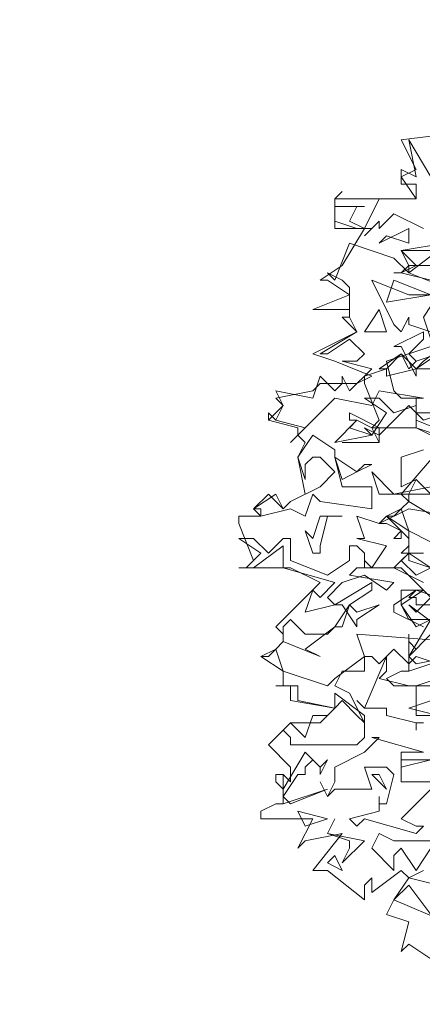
# Model space of a CAD drawing. Header units: millimetres. Extents: x 4234 to 4704, y 1542 to 2004.
# Tile 73 of 256: x 4286.56 to 4291.99, y 1727.81 to 1741.08. Entities that reach past the tile are written whole.
import ezdxf

# ---------------------------------------------------------------- set-up
doc = ezdxf.new("R2010")
doc.units = ezdxf.units.MM
doc.layers.add('BOD', color=40, linetype='Continuous')
doc.layers.add('DIMENSIONS', color=7, linetype='Continuous')
pattern_1 = [(90, (3399.144, -158.445), (-8.980256, 8.980256), [2.38125, -15.57926]), (45, (3399.144, -158.445), (-8.980256, 8.980256), [2.38125, -10.31875]), (135, (3399.144, -158.445), (-8.980256, -8.980256), [2.38125, -10.31875])]

# ---------------------------------------------------------------- blocks, each defined once
blk = doc.blocks.new('A$Cf9015526')
at = {"color": 116, "lineweight": 0, "true_color": 0x136734}
for points in [[(0.5996, 1.2658), (0.4664, 1.2658), (0.4441, 1.288), (0.4886, 1.3102), (0.5108, 1.3102), (0.5108, 1.3991), (0.533, 1.3768), (0.5552, 1.3991)], [(0.5552, 1.4435), (0.4664, 1.4879), (0.4664, 1.5101), (0.533, 1.5545), (0.5552, 1.5545)], [(0.5552, 1.6655), (0.4886, 1.6655), (0.5108, 1.6877), (0.5108, 1.71), (0.4441, 1.7766), (0.4886, 1.7988), (0.5108, 1.821), (0.4886, 1.8432), (0.6218, 1.9986), (0.533, 2.0431), (0.3997, 2.0431), (0.4219, 2.0653), (0.3775, 2.1763), (0.3775, 2.1985), (0.4441, 2.2207), (0.4219, 2.2207), (0.4886, 2.2651), (0.5108, 2.2207), (0.533, 2.2429), (0.5996, 2.2651)], [(0.5774, 2.4872), (0.4886, 2.5094), (0.4664, 2.5094), (0.4886, 2.5094), (0.5108, 2.5316), (0.4886, 2.576), (0.6218, 2.5982)], [(0.5774, 0.4441), (0.5108, 0.4886), (0.4886, 0.4664), (0.5108, 0.5552), (0.4441, 0.5774), (0.4664, 0.6218), (0.5108, 0.6884), (0.4886, 0.7106), (0.3997, 0.644), (0.3997, 0.6662), (0.3997, 0.6884), (0.3775, 0.6662), (0.3775, 0.6218), (0.2665, 0.7106), (0.2221, 0.7106), (0.3109, 0.8217), (0.1999, 0.7995), (0.1777, 0.7773), (0.2221, 0.8661), (0.0666, 0.8661), (0.0666, 0.8883), (0.111, 0.9105), (0.1332, 0.9105), (0.1332, 0.9993), (0.1554, 0.9771), (0.1554, 0.9993), (0.1554, 1.0215), (0.0888, 1.0882), (0.1554, 1.1548), (0.2443, 1.1548), (0.2887, 1.1992), (0.1554, 1.2214), (0.1554, 1.2658), (0.111, 1.2658), (0.1332, 1.2658), (0.1332, 1.3102), (0.0666, 1.3546), (0.111, 1.3768), (0.1332, 1.3991), (0.1332, 1.4213), (0.111, 1.4435), (0.2443, 1.5767), (0.1554, 1.6211), (0, 1.6211), (0.0222, 1.6211), (0.0444, 1.6433), (0, 1.7544), (0, 1.7766), (0.0666, 1.7766), (0.0444, 1.7988), (0.0888, 1.8432), (0.1332, 1.7988), (0.1554, 1.821), (0.1999, 1.8432), (0.1777, 1.9542), (0.1999, 1.9986), (0.1777, 2.0209), (0.1777, 2.0431), (0.0888, 2.0653), (0.0888, 2.0875), (0.0888, 2.0653), (0.1332, 2.1097), (0.111, 2.1319), (0.2221, 2.1541), (0.2443, 2.1763), (0.3553, 2.1763), (0.3997, 2.1985), (0.2887, 2.2429), (0.2221, 2.2651), (0.3553, 2.3318), (0.3109, 2.3762), (0.3331, 2.3762), (0.3331, 2.3984), (0.2221, 2.3984), (0.3331, 2.4428), (0.2665, 2.4872), (0.2443, 2.4872), (0.3109, 2.5316), (0.3775, 2.6427), (0.2887, 2.6427), (0.2887, 2.7315), (0.533, 2.7315), (0.4886, 2.7981), (0.533, 2.8203), (0.4886, 2.9091), (0.6662, 2.9314)], [(0.5774, 2.4872), (0.4886, 2.5094), (0.4664, 2.5094), (0.4886, 2.5094), (0.533, 2.5316), (0.4886, 2.576), (0.5996, 2.576)], [(0.5552, 2.6427), (0.4664, 2.6871), (0.4219, 2.6427), (0.4219, 2.6649), (0.3775, 2.6205), (0.3997, 2.6427), (0.3553, 2.6427), (0.2887, 2.6649), (0.2887, 2.7315), (0.3109, 2.7537), (0.2887, 2.7315), (0.2887, 2.7093), (0.3775, 2.7093), (0.3553, 2.7093), (0.3331, 2.6649), (0.3775, 2.6427), (0.4219, 2.7315), (0.533, 2.7315), (0.533, 2.7537), (0.533, 2.7759), (0.4886, 2.7759), (0.4886, 2.8203), (0.533, 2.7981), (0.5108, 2.9091), (0.5774, 2.7981)], [(0.5996, 0.9771), (0.4886, 0.8661), (0.533, 0.8439), (0.5552, 0.8439), (0.533, 0.8217), (0.3775, 0.8661), (0.3553, 0.8439), (0.3331, 0.8661), (0.4219, 0.8883), (0.4219, 0.9105), (0.4219, 0.9327), (0.4219, 0.9105), (0.4441, 0.9105), (0.4664, 0.9993), (0.4441, 1.0215), (0.3775, 1.0215), (0.3997, 0.9549), (0.2887, 0.9549), (0.2665, 0.9327), (0.2443, 0.9771), (0.2665, 0.9327), (0.2887, 0.9771), (0.2887, 1.0215), (0.3775, 1.0659), (0.4219, 1.1104), (0.3997, 1.1104), (0.5552, 1.0659)], [(0.5552, 1.1548), (0.533, 1.1548), (0.533, 1.1326), (0.533, 1.1548), (0.4441, 1.177), (0.4441, 1.1992), (0.3775, 1.1992), (0.3553, 1.2214), (0.3775, 1.1992), (0.4441, 1.3546), (0.4441, 1.3324), (0.4441, 1.3102), (0.4219, 1.288), (0.5108, 1.2658), (0.533, 1.2658), (0.5996, 1.288)], [(0.5552, 1.2658), (0.533, 1.2658), (0.533, 1.2436), (0.533, 1.177), (0.644, 1.177)], [(0.5552, 1.0659), (0.4886, 1.0659), (0.4886, 0.9771), (0.6884, 0.9771)], [(0.6884, 2.5316), (0.5108, 2.5316), (0.5108, 2.5094), (0.6218, 2.465)], [(0.5774, 2.4428), (0.5108, 2.4428), (0.3997, 2.4872), (0.4664, 2.354), (0.4886, 2.3318), (0.5108, 2.3762), (0.5108, 2.354), (0.5774, 2.3318)], [(0.5774, 2.2873), (0.4441, 2.2429), (0.4664, 2.1541), (0.4886, 2.1319), (0.5552, 2.1319)], [(0.5552, 2.1319), (0.4219, 2.1541), (0.3997, 2.1097), (0.2887, 2.1319), (0.1999, 2.0431), (0.1554, 1.9986), (0.1999, 2.0431), (0.111, 2.0653), (0.0888, 2.0875), (0.111, 2.0653), (0.1332, 2.1097), (0.111, 2.1541), (0.2221, 2.1319), (0.2443, 2.1985), (0.2887, 2.1541), (0.3109, 2.1763), (0.3109, 2.1985), (0.3331, 2.1541), (0.3997, 2.2207), (0.3109, 2.2429), (0.3553, 2.2429), (0.3775, 2.2651), (0.3331, 2.3095), (0.2665, 2.2651), (0.2443, 2.2651), (0.3553, 2.3318), (0.3331, 2.3762), (0.3331, 2.3984), (0.3331, 2.465), (0.3109, 2.4872), (0.2665, 2.5094), (0.2887, 2.4872), (0.3331, 2.5982), (0.4664, 2.5538), (0.5108, 2.5094), (0.5996, 2.576)], [(0.6662, 1.9986), (0.533, 2.0431), (0.533, 2.0875), (0.5108, 2.1097), (0.4219, 2.0209), (0.3775, 2.0431), (0.3997, 2.0209), (0.4441, 2.0875), (0.3775, 2.1319), (0.4219, 2.1319), (0.4664, 2.0875), (0.533, 2.1097), (0.533, 2.1319), (0.533, 2.0653), (0.644, 2.0209)], [(0.5774, 1.6211), (0.5108, 1.6655), (0.4664, 1.6211), (0.5552, 1.5767)], [(0.5996, 1.4435), (0.5108, 1.5101), (0.533, 1.4879), (0.5774, 1.5323), (0.4886, 1.6211), (0.3775, 1.6211), (0.3775, 1.6433), (0.3997, 1.6211), (0.4441, 1.6877), (0.3553, 1.71), (0.3775, 1.71), (0.3553, 1.7766), (0.4219, 1.7544), (0.5108, 1.7988), (0.644, 1.7766)], [(0.5774, 1.8432), (0.533, 1.8876), (0.4886, 1.8654), (0.4886, 1.9542), (0.5552, 1.9764)], [(0.3109, 1.9986), (0.4219, 1.9986), (0.3109, 1.9986)], [(0.7328, 1.5101), (0.533, 1.5101), (0.533, 1.5323), (0.5108, 1.5323), (0.533, 1.5545), (0.5996, 1.5323)], [(0.5552, 1.6655), (0.5108, 1.6655), (0.5108, 1.6877), (0.5108, 1.7322), (0.4441, 1.7766), (0.4664, 1.7766), (0.4886, 1.7988), (0.5108, 1.7322), (0.644, 1.6655)], [(0.5996, 1.3324), (0.533, 1.3546), (0.5108, 1.3324), (0.4664, 1.3768), (0.4219, 1.3324), (0.3997, 1.3546), (0.3775, 1.3546), (0.3775, 1.3324), (0.3775, 1.3102), (0.3109, 1.3102), (0.2887, 1.2658), (0.3331, 1.2436), (0.3775, 1.1548), (0.3775, 1.1326), (0.3775, 1.1104), (0.3553, 1.0882), (0.1554, 1.0882), (0.1554, 1.1104), (0.1332, 1.1326), (0.1554, 1.1548), (0.1999, 1.1104), (0.2221, 1.177), (0.2665, 1.177), (0.2887, 1.1992), (0.1777, 1.2214), (0.1777, 1.2658), (0.111, 1.2658), (0.1332, 1.2658), (0.1332, 1.3102), (0.0666, 1.3546), (0.0888, 1.3546), (0.111, 1.3768), (0.1332, 1.3102), (0.2665, 1.2658), (0.2887, 1.288), (0.3775, 1.3546), (0.3553, 1.4213), (0.644, 1.3991)], [(0.5996, 0.6662), (0.5108, 0.6884), (0.5552, 0.7106)]]:
    blk.add_lwpolyline(points, dxfattribs=at)
for points in [[(0.4441, 2.6205), (0.4219, 2.5982), (0.5108, 2.6427), (0.5108, 2.5982)], [(0.4441, 2.4206), (0.4664, 2.4872), (0.5774, 2.4428)], [(0.6662, 2.3984), (0.7106, 2.2873), (0.7773, 2.2873), (0.7773, 2.2207), (0.644, 2.2429), (0.6218, 2.2651), (0.5774, 2.2207), (0.533, 2.2207), (0.4441, 2.1985), (0.4441, 2.2207), (0.4886, 2.2651), (0.533, 2.2207), (0.5552, 2.2429), (0.644, 2.3095), (0.6662, 2.3318), (0.644, 2.3762), (0.5996, 2.3762), (0.5774, 2.354), (0.5774, 2.3095), (0.5552, 2.3762), (0.5996, 2.4428)], [(0.3775, 2.3318), (0.4219, 2.3984), (0.4441, 2.3318)], [(0.5108, 2.2651), (0.533, 2.2429), (0.5996, 2.2651), (0.533, 2.2207), (0.533, 2.1985), (0.4886, 2.2873), (0.4664, 2.2873), (0.5552, 2.3318), (0.5552, 2.3095)], [(0.4219, 1.9986), (0.3997, 2.0431), (0.3553, 2.0653), (0.3331, 2.0653), (0.3331, 2.0875), (0.4219, 2.0431)], [(0.5552, 2.0653), (0.533, 2.0875), (0.6218, 2.0875)], [(0.3997, 2.0209), (0.2887, 1.9986), (0.3553, 2.0653), (0.3331, 2.0431)], [(0.2887, 1.9542), (0.3109, 1.8654), (0.3997, 1.8654), (0.3997, 1.7988), (0.2443, 1.821), (0.2221, 1.8432), (0.1999, 1.7766), (0.1554, 1.7988), (0.0666, 1.7766), (0.0666, 1.7988), (0.0444, 1.7988), (0.111, 1.8432), (0.1332, 1.7988), (0.1554, 1.821), (0.2443, 1.8654), (0.2887, 1.9098), (0.2443, 1.9542), (0.2221, 1.9542), (0.1999, 1.932), (0.1999, 1.8876), (0.1777, 1.9542), (0.2221, 2.0209), (0.2887, 1.9764)], [(0.3775, 1.932), (0.3997, 1.932), (0.3553, 1.9098), (0.3109, 1.8876), (0.2887, 1.9542), (0.3553, 1.9098)], [(0.5774, 1.8654), (0.5996, 1.8654), (0.5996, 1.8432), (0.4219, 1.8432), (0.3997, 1.9098), (0.4664, 1.8432)], [(0.5996, 1.7988), (0.6218, 1.7544), (0.5108, 1.821), (0.5108, 1.8432), (0.533, 1.8876), (0.5996, 1.821), (0.644, 1.821), (0.6662, 1.8654), (0.7106, 1.8654), (0.7328, 1.9098), (0.6884, 1.8432)], [(0.2665, 1.7766), (0.2443, 1.6877), (0.2443, 1.6655), (0.2221, 1.6655), (0.1999, 1.7322), (0.2221, 1.71), (0.2443, 1.7766), (0.3109, 1.7766)], [(0.4886, 1.71), (0.4664, 1.71), (0.4886, 1.7322), (0.4441, 1.7544), (0.4219, 1.7544), (0.4441, 1.7766), (0.4886, 1.7322)], [(0.0888, 1.6655), (0.1332, 1.71), (0.1554, 1.71), (0.1554, 1.6433), (0.2665, 1.5989), (0.3331, 1.6433), (0.3331, 1.6877), (0.3553, 1.6877), (0.3775, 1.6655), (0.3775, 1.6211), (0.3553, 1.6211), (0.3331, 1.5989), (0.4664, 1.5767), (0.4441, 1.5545), (0.3775, 1.5989), (0.3109, 1.5767), (0.2665, 1.5323), (0.2887, 1.5101), (0.1999, 1.4879), (0.2221, 1.5545), (0.2443, 1.5323), (0.2887, 1.5767), (0.1332, 1.6211), (0.1332, 1.6655), (0.1332, 1.6877), (0.0444, 1.6211), (0, 1.6211), (0.0222, 1.6211), (0.0666, 1.6655), (0, 1.71), (0.0444, 1.71)], [(0.5774, 1.6211), (0.533, 1.5989), (0.4886, 1.6433), (0.5108, 1.6655), (0.5108, 1.6433)], [(0.3331, 1.5101), (0.3553, 1.4879), (0.4219, 1.5101), (0.3553, 1.4657), (0.3553, 1.4435), (0.3109, 1.5101), (0.2887, 1.5101), (0.3997, 1.5767), (0.3997, 1.5545)], [(0.4886, 1.5101), (0.5108, 1.4657), (0.5774, 1.4657), (0.533, 1.4435), (0.4886, 1.5101), (0.4886, 1.5545), (0.5552, 1.5545)], [(0.1999, 1.3768), (0.2443, 1.3546), (0.1332, 1.3991), (0.1332, 1.4213), (0.1332, 1.4435), (0.1554, 1.4657), (0.1999, 1.4213), (0.2665, 1.4213), (0.2887, 1.4435), (0.3109, 1.4435), (0.3331, 1.5101), (0.2887, 1.4435)], [(0.644, 1.4435), (0.6218, 1.4213), (0.6218, 1.4435), (0.5996, 1.4435), (0.5996, 1.3991), (0.5774, 1.4213), (0.5108, 1.3546), (0.533, 1.3324), (0.644, 1.3546), (0.5108, 1.3102), (0.5108, 1.4213), (0.5108, 1.3991), (0.5108, 1.3768), (0.5108, 1.3546), (0.5774, 1.4657), (0.6218, 1.4435)], [(0.5108, 1.1992), (0.644, 1.2436), (0.6662, 1.288), (0.5996, 1.177)], [(0.3775, 1.1548), (0.3553, 1.177), (0.3109, 1.2214), (0.2887, 1.1992), (0.2887, 1.2436), (0.3775, 1.177)], [(0.755, 1.0437), (0.6662, 1.1104), (0.5996, 1.0659), (0.5774, 1.0437), (0.5774, 1.0215), (0.5774, 1.0437), (0.4886, 1.0215), (0.4886, 1.0437), (0.5774, 1.0437), (0.5774, 1.0659), (0.6218, 1.1326), (0.9105, 1.1104)], [(0.2665, 1.0437), (0.2443, 0.9993), (0.2443, 1.0215), (0.2221, 1.0437), (0.1999, 1.0215), (0.1999, 0.9993), (0.1777, 0.9993), (0.1332, 0.9327), (0.1554, 0.9105), (0.2665, 0.9549), (0.1332, 0.9105), (0.1332, 0.9993), (0.111, 0.9993), (0.111, 0.9771), (0.1332, 0.9549), (0.1999, 1.0659), (0.2443, 1.0215)], [(0.4441, 0.9549), (0.3997, 0.9993), (0.4219, 0.9993)], [(0.1999, 0.8439), (0.1777, 0.8883), (0.2665, 0.8661)], [(0.3775, 0.7995), (0.3109, 0.7328), (0.3331, 0.7773), (0.3331, 0.7995), (0.2665, 0.8217), (0.2887, 0.8661), (0.2665, 0.8217)], [(0.5774, 0.7995), (0.6662, 0.7773), (0.7106, 0.7995), (0.8217, 0.7773), (0.755, 0.755), (0.6218, 0.7328), (0.5774, 0.7773), (0.533, 0.7106), (0.4886, 0.7773), (0.4664, 0.755), (0.4664, 0.7106), (0.3997, 0.7773), (0.4219, 0.8217), (0.4664, 0.7995)], [(0.3109, 0.7106), (0.2665, 0.7328), (0.2887, 0.755)], [(0.5108, 0.6662), (0.5774, 0.5774), (0.644, 0.5996), (0.6662, 0.5996), (0.6884, 0.644), (0.6884, 0.6218), (0.755, 0.5996), (0.6662, 0.5996), (0.6884, 0.5774), (0.6218, 0.5552), (0.4664, 0.6218)]]:
    blk.add_lwpolyline(points, close=True, dxfattribs=at)

msp = doc.modelspace()

# ---------------------------------------------------------------- hatches: boundary and pattern name
at = {"layer": 'DIMENSIONS'}
h = msp.add_hatch(dxfattribs=at)
h.set_pattern_fill('GRASS', color=256, scale=0.5)
h.set_pattern_definition(pattern_1)
h.paths.add_polyline_path([(4417.642, 1844.325), (4423.295, 1838.251), (4434.997, 1847.63), (4469.633, 1855.411), (4513.149, 1877.657), (4531.91, 1892.866), (4546.887, 1910.457), (4556.576, 1922.748), (4577.553, 1933.381), (4592.745, 1936.647), (4614.987, 1937.27), (4624.025, 1937.27), (4633.352, 1938.711), (4636.398, 1940.231), (4631.843, 1952.387, 0.161807)])
h.paths.add_polyline_path([(4631.843, 1952.387), (4629.875, 1957.638), (4629.402, 1957.362), (4621.324, 1958.355), (4615.855, 1959.613), (4597.306, 1970.684), (4571.563, 1964.436), (4571.563, 1952.35), (4556.657, 1951.293), (4533.205, 1949.701), (4514.014, 1931.759), (4500.094, 1928.388), (4467.514, 1910.265), (4457.649, 1889.768), (4440.095, 1876.858), (4418.61, 1858.458), (4410.164, 1852.361), (4417.642, 1844.325, -0.161807)])
h.paths.add_polyline_path([(4548.079, 1916.6), (4552.857, 1929.938), (4546.693, 1932.146), (4541.915, 1918.808)], flags=24)
h.paths.add_polyline_path([(4503.056, 1883.274), (4507.833, 1896.612), (4501.67, 1898.82), (4496.892, 1885.482)], flags=24)
h.paths.add_polyline_path([(4451.737, 1857.409), (4456.514, 1870.747), (4450.351, 1872.954), (4445.573, 1859.617)], flags=24)
h.paths.add_polyline_path([(4412.993, 1854.337), (4417.077, 1849.949), (4419.339, 1852.055), (4415.256, 1856.442)], flags=24)
h.paths.add_polyline_path([(4596.347, 1950.181), (4601.125, 1963.518), (4594.961, 1965.726), (4590.184, 1952.389)], flags=24)
h.paths.add_polyline_path([(4509.799, 1914.44), (4520.772, 1919.976), (4517.122, 1927.21), (4506.149, 1921.675)], flags=24)
h.paths.add_polyline_path([(4321.655, 1898.427), (4326.034, 1896.392), (4327.337, 1899.195), (4322.958, 1901.23)], flags=9)
h.paths.add_polyline_path([(4333.436, 1891.996), (4338.276, 1888.46), (4340.1, 1890.956), (4335.26, 1894.492)], flags=9)
h.paths.add_polyline_path([(4351.195, 1875.643), (4355.521, 1871.494), (4357.661, 1873.726), (4353.334, 1877.874)], flags=9)
h.paths.add_polyline_path([(4373.922, 1853.781), (4378.272, 1849.657), (4380.399, 1851.901), (4376.049, 1856.024)], flags=9)
h.paths.add_polyline_path([(4389.205, 1846.109), (4392.546, 1849.595), (4390.314, 1851.734), (4386.973, 1848.248)], flags=9)
h.paths.add_polyline_path([(4407.974, 1825.893), (4411.638, 1829.038), (4409.624, 1831.383), (4405.961, 1828.238)], flags=9)
h.paths.add_polyline_path([(4405.697, 1823.188), (4408.835, 1819.518), (4411.185, 1821.527), (4408.046, 1825.197)], flags=9)
h.paths.add_polyline_path([(4412.076, 1813.536), (4414.857, 1808.226), (4417.596, 1809.66), (4414.815, 1814.97)], flags=9)
h.paths.add_polyline_path([(4306.063, 1735.531), (4308.37, 1742.308), (4305.444, 1743.304), (4303.137, 1736.527)], flags=9)
h.paths.add_polyline_path([(4289.124, 1902.077), (4295.062, 1902.894), (4294.64, 1905.956), (4288.702, 1905.139)], flags=9)
h.paths.add_polyline_path([(4305.67, 1902.469), (4311.525, 1901.187), (4312.186, 1904.206), (4306.331, 1905.488)], flags=9)
h.paths.add_polyline_path([(4434.212, 1813.221), (4438.6, 1817.304), (4436.494, 1819.567), (4432.106, 1815.483)], flags=9)
h.paths.add_polyline_path([(4381.102, 1865.727), (4385.185, 1861.34), (4387.448, 1863.446), (4383.365, 1867.833)], flags=9)
h.paths.add_polyline_path([(4421.978, 1821.805), (4426.062, 1817.417), (4428.324, 1819.523), (4424.241, 1823.911)], flags=9)
h.paths.add_polyline_path([(4410.395, 1823.868), (4413.93, 1827.157), (4411.824, 1829.42), (4408.289, 1826.131)], flags=9)
h.paths.add_polyline_path([(4387.391, 1817.486), (4392.169, 1830.823), (4386.005, 1833.031), (4381.227, 1819.694)], flags=9)
h.paths.add_polyline_path([(4347.973, 1750.06), (4352.75, 1763.397), (4346.587, 1765.605), (4341.809, 1752.268)], flags=9)
h.paths.add_polyline_path([(4341.432, 1678.315), (4346.21, 1691.652), (4340.046, 1693.86), (4335.269, 1680.523)], flags=9)
h.paths.add_polyline_path([(4323.367, 1583.702), (4328.145, 1597.039), (4321.981, 1599.247), (4317.204, 1585.909)], flags=9)
h.paths.add_polyline_path([(4335.365, 1700.446), (4339.979, 1713.328), (4330.825, 1716.607), (4326.211, 1703.726)], flags=9)
h.paths.add_polyline_path([(4396.179, 1839.031), (4404.655, 1830.211), (4406.861, 1832.33), (4398.385, 1841.151)], flags=9)
h.paths.add_polyline_path([(4396.433, 1860.296), (4402.629, 1853.776), (4403.712, 1854.806), (4397.517, 1861.325)], flags=9)
h.paths.add_polyline_path([(4349.014, 1900.377), (4363.585, 1891.161), (4365.102, 1893.559), (4350.531, 1902.776)], flags=9)
h.paths.add_polyline_path([(4438.666, 1769.752), (4437.611, 1764.115), (4441.328, 1763.419), (4442.383, 1769.056)], flags=9)
h.paths.add_polyline_path([(4432.339, 1775.082), (4431.592, 1769.395), (4435.341, 1768.902), (4436.089, 1774.588)], flags=9)
h.paths.add_polyline_path([(4446.576, 1765.01), (4445.473, 1759.382), (4449.184, 1758.654), (4450.287, 1764.282)], flags=9)
h.paths.add_polyline_path([(4333.28, 1902.136), (4338.08, 1900.158), (4339.521, 1903.654), (4334.722, 1905.632)], flags=9)
h.paths.add_polyline_path([(4335.517, 1907.037), (4340.858, 1904.947), (4342.235, 1908.469), (4336.895, 1910.559)], flags=9)
h.paths.add_polyline_path([(4338.313, 1912.555), (4343.753, 1910.74), (4344.95, 1914.327), (4339.509, 1916.142)], flags=9)
h.paths.add_polyline_path([(4390.585, 1863.01), (4393.613, 1859.818), (4396.592, 1862.643), (4393.563, 1865.836)], flags=9)
h.paths.add_polyline_path([(4431.119, 1819.228), (4434.15, 1816.033), (4437.129, 1818.858), (4434.097, 1822.054)], flags=9)
h.paths.add_polyline_path([(4421.135, 1830.165), (4424.164, 1826.973), (4427.142, 1829.798), (4424.114, 1832.991)], flags=9)
h.paths.add_polyline_path([(4410.884, 1841.214), (4413.913, 1838.022), (4416.891, 1840.847), (4413.863, 1844.04)], flags=9)
h.paths.add_polyline_path([(4400.588, 1852.195), (4403.617, 1849.002), (4406.596, 1851.828), (4403.567, 1855.02)], flags=9)
h.paths.add_polyline_path([(4378.865, 1874.762), (4381.896, 1871.566), (4384.875, 1874.392), (4381.843, 1877.588)], flags=9)
h = msp.add_hatch(dxfattribs=at)
h.set_pattern_fill('GRASS', color=256, scale=0.5)
h.set_pattern_definition(pattern_1)
h.paths.add_polyline_path([(4408.862, 1832.2), (4393.775, 1848.471), (4381.611, 1830.922), (4363.601, 1808.702), (4358.367, 1803.397), (4341.885, 1775.147), (4339.648, 1751.088), (4324.492, 1725.327), (4322.615, 1687.402), (4321.49, 1659.197), (4314.617, 1611.703), (4291.924, 1588.609), (4316.189, 1573.325, -0.136079)])
h.paths.add_polyline_path([(4392.753, 1820.406), (4397.531, 1833.743), (4391.367, 1835.951), (4386.589, 1822.614)], flags=24)
h.paths.add_polyline_path([(4353.335, 1752.98), (4358.112, 1766.317), (4351.949, 1768.525), (4347.171, 1755.188)], flags=24)
h.paths.add_polyline_path([(4340.727, 1703.367), (4345.341, 1716.248), (4336.187, 1719.527), (4331.573, 1706.646)], flags=24)
h = msp.add_hatch(dxfattribs=at)
h.set_pattern_fill('GRASS', color=256, scale=0.5)
h.set_pattern_definition(pattern_1)
h.paths.add_polyline_path([(4310.827, 1570.405, -0.136079), (4403.5, 1829.279), (4388.413, 1845.551), (4376.249, 1828.002), (4358.239, 1805.782), (4353.005, 1800.476), (4336.523, 1772.227), (4334.286, 1748.168), (4319.13, 1722.407), (4317.253, 1684.482), (4316.128, 1656.277), (4309.255, 1608.783), (4286.562, 1585.689)])
h.paths.add_polyline_path([(4386.925, 1816.184), (4392.635, 1832.125), (4386.471, 1834.333), (4380.761, 1818.392)], flags=24)
h.paths.add_polyline_path([(4335.454, 1700.695), (4339.956, 1713.262), (4330.801, 1716.541), (4326.3, 1703.974)], flags=24)

# ---------------------------------------------------------------- block references
at = {"layer": 'BOD', "xscale": 4.480026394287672, "yscale": 4.480026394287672, "zscale": 4.480026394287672}
msp.add_blockref('A$Cf9015526', (4289.514, 1726.429, 480.917), dxfattribs=at)

doc.saveas('drawing.dxf')
